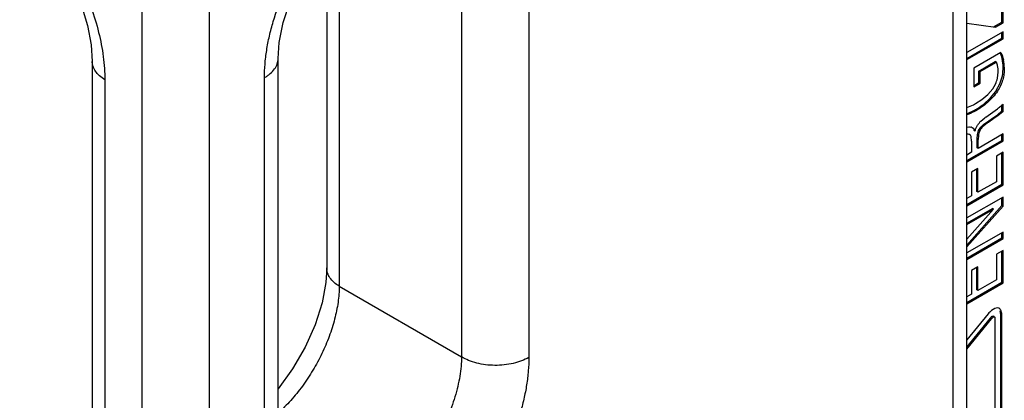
# Model space of a CAD drawing. Header units: inches. Extents: x 0 to 34, y 0 to 22.
# Tile 57 of 179: x 4.76 to 5.234, y 15.089 to 15.272. Entities that reach past the tile are written whole.
import ezdxf

# ---------------------------------------------------------------- set-up
doc = ezdxf.new("R2010")
doc.units = ezdxf.units.IN
doc.header["$LTSCALE"] = 1.87
doc.header["$MEASUREMENT"] = 0
doc.layers.get('0').update_dxf_attribs({"linetype": 'CONTINUOUS'})
doc.layers.add('ARTWORK', color=7, linetype='CONTINUOUS')

msp = doc.modelspace()

# ---------------------------------------------------------------- linework, layer by layer
at = {"color": 7, "linetype": 'CONTINUOUS'}
for p, q in [((5.2156025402, 15.0622723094), (5.2156025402, 15.6196768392)), ((5.2090124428, 15.053086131), (5.2090124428, 15.6104906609)), ((4.8186263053, 15.4040993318), (4.8186263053, 14.846696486)), ((4.8509916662, 15.4037739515), (4.8509916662, 14.8463694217)), ((4.9135638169, 15.3185983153), (4.9135638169, 15.1440703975)), ((4.9724220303, 15.3183090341), (4.9724220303, 15.1100884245)), ((4.9075192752, 15.3119382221), (4.9075192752, 15.1529303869)), ((5.0047873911, 15.3001836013), (5.0047873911, 15.1097599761)), ((4.884146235, 15.0454795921), (4.8841462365, 15.2537072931)), ((4.7946683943, 15.2523761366), (4.7946683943, 15.0383225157)), ((4.8775561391, 15.0362982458), (4.8775561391, 15.2445211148)), ((4.8007129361, 15.2435161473), (4.8007129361, 15.0294625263)), ((4.9135638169, 15.1440703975), (4.9724220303, 15.1100884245))]:
    msp.add_line(p, q, dxfattribs=at)
for points in [[(4.8841463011, 15.2537085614), (4.8846642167, 15.2614203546), (4.8865365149, 15.2710466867), (4.8898579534, 15.2814395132), (4.8945756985, 15.2920540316), (4.9005009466, 15.3023266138), (4.907329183, 15.3117287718), (4.9146674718, 15.319814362), (4.9220718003, 15.326264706), (4.9285465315, 15.3306112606)], [(4.7610585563, 15.3235545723), (4.7667481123, 15.3178450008), (4.7734875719, 15.309612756), (4.7797201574, 15.3002214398), (4.7851046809, 15.2901030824), (4.7893858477, 15.2797485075), (4.7924098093, 15.2696737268), (4.7941427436, 15.2603578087), (4.7946683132, 15.2523761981)], [(4.9075191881, 15.152927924), (4.9070795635, 15.1458501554), (4.9052565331, 15.1360935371), (4.9019213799, 15.1254982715), (4.8971478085, 15.1146978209), (4.8911349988, 15.1042655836), (4.8841790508, 15.0947158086), (4.8841462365, 15.0946799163)]]:
    msp.add_lwpolyline(points, dxfattribs=at)
for points, knots in [([(4.8775561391, 15.2445211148), (4.877556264, 15.2466734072), (4.8777476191, 15.2510773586), (4.8785571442, 15.2577733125), (4.8798908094, 15.2646500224), (4.8823777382, 15.2740786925), (4.8867159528, 15.2858746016), (4.8936024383, 15.2995158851), (4.9019729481, 15.3123004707), (4.910019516, 15.3219555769), (4.9169416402, 15.328823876), (4.9222303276, 15.3334174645), (4.9276245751, 15.3374667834), (4.9313429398, 15.3398346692), (4.9332068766, 15.3409110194)], [0, 0, 0, 0, 0.0558328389, 0.1142023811, 0.1748179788, 0.2373961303, 0.3670067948, 0.4999939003, 0.6329818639, 0.7625948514, 0.8251747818, 0.8857925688, 0.9441645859, 1, 1, 1, 1]), ([(4.7597681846, 15.3313160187), (4.7612357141, 15.3299768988), (4.7641341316, 15.327172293), (4.7697459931, 15.3211239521), (4.7763362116, 15.3128097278), (4.783365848, 15.3019635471), (4.7894118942, 15.2904347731), (4.7943088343, 15.2785352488), (4.7979247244, 15.2665886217), (4.7998197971, 15.2566999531), (4.8005808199, 15.2490476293), (4.8007127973, 15.2453350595), (4.8007129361, 15.2435161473)], [0, 0, 0, 0, 0.0599999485, 0.1217296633, 0.2490903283, 0.379832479, 0.5115360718, 0.6416903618, 0.7678722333, 0.8879062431, 0.9450667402, 1, 1, 1, 1]), ([(4.8775561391, 15.2445211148), (4.8780629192, 15.2448137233), (4.8790283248, 15.2454263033), (4.8807394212, 15.2467500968), (4.8821660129, 15.2482507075), (4.883197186, 15.249901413), (4.8837419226, 15.2511468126), (4.8840717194, 15.2524195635), (4.8841461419, 15.2532812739), (4.8841462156, 15.2537072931)], [0, 0, 0, 0, 0.1484520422, 0.2895106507, 0.548472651, 0.6678616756, 0.781826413, 0.8919264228, 1, 1, 1, 1]), ([(4.8007129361, 15.2435161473), (4.7998025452, 15.244079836), (4.7981525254, 15.2452932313), (4.7961895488, 15.2474680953), (4.7951432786, 15.249497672), (4.7947360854, 15.2511466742), (4.7946692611, 15.2519691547), (4.7946693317, 15.2523761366)], [0, 0, 0, 0, 0.2872879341, 0.5459416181, 0.7797623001, 0.8908070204, 1, 1, 1, 1]), ([(4.9135638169, 15.1440703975), (4.9126536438, 15.1446339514), (4.9110039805, 15.145847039), (4.9090412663, 15.1480212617), (4.9079948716, 15.1500502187), (4.9075873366, 15.1516987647), (4.9075202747, 15.1525210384), (4.9075202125, 15.1529279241)], [0, 0, 0, 0, 0.2872819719, 0.5459376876, 0.7797634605, 0.8908089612, 1, 1, 1, 1]), ([(4.9135638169, 15.1440703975), (4.9135334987, 15.1414958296), (4.9130881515, 15.136162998), (4.9114385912, 15.1280762), (4.9088231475, 15.1197991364), (4.9053109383, 15.1115483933), (4.9009919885, 15.1035380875), (4.8959791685, 15.0959774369), (4.8904043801, 15.0890650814), (4.8863053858, 15.084901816), (4.8841902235, 15.0829815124)], [0, 0, 0, 0, 0.1111928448, 0.2303494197, 0.3557619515, 0.4854244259, 0.6170422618, 0.7482311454, 0.876625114, 1, 1, 1, 1]), ([(4.9724220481, 15.1100884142), (4.9724041, 15.1085604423), (4.9722333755, 15.1054328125), (4.971611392, 15.100676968), (4.9706211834, 15.0957880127), (4.9688018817, 15.0890757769), (4.965667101, 15.0806701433), (4.9607348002, 15.0709360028), (4.9547711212, 15.0617971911), (4.9490591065, 15.0548792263), (4.9441557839, 15.049947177), (4.9404168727, 15.0466448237), (4.9366091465, 15.0437278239), (4.9339858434, 15.0420158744), (4.9326715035, 15.0412362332)], [0, 0, 0, 0, 0.055601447, 0.1138294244, 0.1743812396, 0.236962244, 0.3667326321, 0.4999908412, 0.6332503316, 0.7630245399, 0.8256082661, 0.8861632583, 0.9443948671, 1, 1, 1, 1]), ([(5.0047873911, 15.1097599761), (5.0047871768, 15.1076076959), (5.0045958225, 15.1032037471), (5.0037864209, 15.0965077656), (5.0024526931, 15.0896310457), (4.9999657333, 15.0802023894), (4.9956275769, 15.0684064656), (4.9887410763, 15.0547651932), (4.9803705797, 15.0419805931), (4.9723240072, 15.0323254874), (4.965401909, 15.0254571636), (4.9601132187, 15.0208635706), (4.9547188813, 15.0168143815), (4.9510005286, 15.0144465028), (4.9491366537, 15.0133700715)], [0, 0, 0, 0, 0.0558325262, 0.114202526, 0.1748182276, 0.2373963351, 0.3670068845, 0.4999940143, 0.6329819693, 0.7625951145, 0.8251749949, 0.8857926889, 0.9441649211, 1, 1, 1, 1]), ([(5.0047873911, 15.1097599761), (5.0036733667, 15.1091167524), (5.0012320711, 15.1079862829), (4.997255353, 15.106796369), (4.9929504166, 15.1060824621), (4.9884874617, 15.1058707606), (4.9840397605, 15.1061710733), (4.9797798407, 15.106970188), (4.9758759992, 15.1082386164), (4.9734984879, 15.1094196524), (4.9724220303, 15.1100861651)], [0, 0, 0, 0, 0.1145658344, 0.2384115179, 0.3686879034, 0.5022280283, 0.6354564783, 0.7648242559, 0.8872411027, 1, 1, 1, 1])]:
    msp.add_open_spline(points, degree=3, knots=knots, dxfattribs=at)
at = {"layer": 'ARTWORK', "color": 7, "linetype": 'CONTINUOUS'}
for p, q in [((5.232491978, 15.271221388), (5.232491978, 15.2890680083)), ((5.2288061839, 15.2690932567), (5.232491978, 15.271221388)), ((5.229336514, 15.2687870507), (5.2288061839, 15.2690932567)), ((5.2330223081, 15.2709151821), (5.232491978, 15.271221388)), ((5.2156025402, 15.2538118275), (5.232491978, 15.2635635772)), ((5.232491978, 15.2635635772), (5.232491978, 15.2663480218)), ((5.2330223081, 15.2632573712), (5.232491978, 15.2635635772)), ((5.2323669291, 15.2545252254), (5.2316485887, 15.256513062)), ((5.2213970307, 15.247722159), (5.2292842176, 15.2522761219)), ((5.2298145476, 15.2519699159), (5.2292842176, 15.2522761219)), ((5.2329749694, 15.2469590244), (5.2330819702, 15.2491329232)), ((5.2336123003, 15.2488267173), (5.2330819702, 15.2491329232)), ((5.2219273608, 15.2474159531), (5.2213970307, 15.247722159)), ((5.2213970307, 15.2421157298), (5.2213970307, 15.247722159)), ((5.2315349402, 15.2415924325), (5.2327271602, 15.2453687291)), ((5.2188669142, 15.2406548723), (5.2213970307, 15.2421157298)), ((5.2219273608, 15.2418095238), (5.2213970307, 15.2421157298)), ((5.2297622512, 15.2383081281), (5.2315349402, 15.2415924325)), ((5.2235305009, 15.2316729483), (5.2269839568, 15.2348360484)), ((5.2269839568, 15.2348360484), (5.2294953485, 15.2379191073)), ((5.2302925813, 15.2380019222), (5.2297622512, 15.2383081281)), ((5.232491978, 15.22848087), (5.232491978, 15.2313666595)), ((5.2155869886, 15.2271066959), (5.2196277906, 15.2290223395)), ((5.2201581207, 15.2287161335), (5.2196277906, 15.2290223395)), ((5.225450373, 15.2232941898), (5.2279025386, 15.2249760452)), ((5.2279025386, 15.2249760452), (5.2302616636, 15.2266661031)), ((5.2302616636, 15.2266661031), (5.232491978, 15.22848087)), ((5.2330223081, 15.228174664), (5.232491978, 15.22848087)), ((5.2212155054, 15.2191362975), (5.2222538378, 15.2207420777)), ((5.2222538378, 15.2207420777), (5.2237201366, 15.2220764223)), ((5.2237201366, 15.2220764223), (5.225450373, 15.2232941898)), ((5.2259807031, 15.2229879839), (5.225450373, 15.2232941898)), ((5.2156197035, 15.217570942), (5.2159009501, 15.2175514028)), ((5.2170062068, 15.2170552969), (5.2164758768, 15.2173615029)), ((5.2195320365, 15.2187534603), (5.2190017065, 15.2190596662)), ((5.2204763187, 15.2150479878), (5.2206497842, 15.2171837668)), ((5.2206497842, 15.2171837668), (5.2212155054, 15.2191362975)), ((5.232491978, 15.2143363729), (5.232491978, 15.2170919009)), ((5.2156025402, 15.2045846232), (5.232491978, 15.2143363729)), ((5.2210066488, 15.2147417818), (5.2204763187, 15.2150479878)), ((5.2204763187, 15.2107666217), (5.2204763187, 15.2150479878)), ((5.2210066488, 15.2104604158), (5.2204763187, 15.2107666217)), ((5.2330223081, 15.214030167), (5.232491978, 15.2143363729)), ((5.232491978, 15.193211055), (5.232491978, 15.2082757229)), ((5.2204004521, 15.1896306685), (5.2204004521, 15.200442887)), ((5.2156025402, 15.1834593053), (5.232491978, 15.193211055)), ((5.2330223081, 15.1929048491), (5.232491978, 15.193211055)), ((5.2209307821, 15.1893244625), (5.2204004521, 15.1896306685)), ((5.2156025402, 15.163883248), (5.232491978, 15.1829618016)), ((5.232491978, 15.1829618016), (5.232491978, 15.1867021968)), ((5.2330223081, 15.1826555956), (5.232491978, 15.1829618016)), ((5.2156025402, 15.1744313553), (5.227885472, 15.1815233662)), ((5.228415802, 15.1812171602), (5.227885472, 15.1815233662)), ((5.232491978, 15.167389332), (5.232491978, 15.1698710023)), ((5.2156025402, 15.1576375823), (5.232491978, 15.167389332)), ((5.2330223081, 15.1670831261), (5.232491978, 15.167389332)), ((5.232491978, 15.1459569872), (5.232491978, 15.1610208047)), ((5.2204004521, 15.1423766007), (5.2204004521, 15.1531879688)), ((5.2156025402, 15.1362052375), (5.232491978, 15.1459569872)), ((5.2330223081, 15.1456507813), (5.232491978, 15.1459569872)), ((5.2209307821, 15.1420703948), (5.2204004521, 15.1423766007)), ((5.2319064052, 15.130448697), (5.2316176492, 15.1322816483)), ((5.2324367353, 15.1301424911), (5.2319064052, 15.130448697)), ((5.2319064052, 15.0357321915), (5.2319064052, 15.130448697)), ((5.2156025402, 15.1147416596), (5.2269139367, 15.128678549)), ((5.2269139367, 15.128678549), (5.2278118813, 15.1295970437)), ((5.2274442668, 15.1283723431), (5.2269139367, 15.128678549)), ((5.2278118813, 15.1295970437), (5.2281948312, 15.1297345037)), ((5.2287251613, 15.1294282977), (5.2281948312, 15.1297345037))]:
    msp.add_line(p, q, dxfattribs=at)
at = {"layer": 'ARTWORK', "color": 3, "linetype": 'CONTINUOUS'}
for p, q in [((5.2330223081, 15.2709151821), (5.2330223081, 15.2893742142)), ((5.2156025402, 15.2707474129), (5.229336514, 15.2687870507)), ((5.229336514, 15.2687870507), (5.2330223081, 15.2709151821)), ((5.2330223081, 15.2666542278), (5.2156025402, 15.2565962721)), ((5.2156025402, 15.2531994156), (5.2330223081, 15.2632573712)), ((5.2330223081, 15.2632573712), (5.2330223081, 15.2666542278)), ((5.2319903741, 15.2566273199), (5.2188669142, 15.2490499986)), ((5.2188669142, 15.2490499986), (5.2188669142, 15.2400424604)), ((5.2219273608, 15.2474159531), (5.2298145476, 15.2519699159)), ((5.23029946, 15.2504734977), (5.2298145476, 15.2519699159)), ((5.2332572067, 15.2527036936), (5.2336123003, 15.2488267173)), ((5.2219273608, 15.2418095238), (5.2219273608, 15.2474159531)), ((5.230298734, 15.2442072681), (5.2306630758, 15.247123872)), ((5.2188669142, 15.2400424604), (5.2219273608, 15.2418095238)), ((5.2256590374, 15.2364020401), (5.2280453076, 15.2390840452)), ((5.2280453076, 15.2390840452), (5.2293792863, 15.2414424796)), ((5.2228212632, 15.234066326), (5.2256590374, 15.2364020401)), ((5.2155899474, 15.230109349), (5.2187595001, 15.2315005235)), ((5.2196756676, 15.2320087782), (5.2228212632, 15.234066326)), ((5.2246534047, 15.225451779), (5.230369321, 15.2295833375)), ((5.2330223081, 15.228174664), (5.2330223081, 15.2318122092)), ((5.2223021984, 15.2235925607), (5.2242680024, 15.2251895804)), ((5.2156158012, 15.2206822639), (5.2164722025, 15.2208032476)), ((5.2164722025, 15.2208032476), (5.2169057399, 15.2208060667)), ((5.2169057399, 15.2208060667), (5.2174672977, 15.2207348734)), ((5.2177988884, 15.2206427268), (5.2182044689, 15.2204580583)), ((5.2164188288, 15.2172468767), (5.215615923, 15.2172154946)), ((5.2170062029, 15.2170552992), (5.2164188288, 15.2172468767)), ((5.2172803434, 15.2168427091), (5.2170040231, 15.2170515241)), ((5.2176649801, 15.2161380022), (5.2172803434, 15.2168427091)), ((5.2178703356, 15.2139523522), (5.2176649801, 15.2161380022)), ((5.2330223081, 15.2173981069), (5.2210066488, 15.2104604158)), ((5.2211483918, 15.2166822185), (5.2210066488, 15.2147417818)), ((5.2330223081, 15.214030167), (5.2330223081, 15.2173981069)), ((5.2156025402, 15.2039722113), (5.2330223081, 15.214030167)), ((5.2178703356, 15.2139523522), (5.2178703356, 15.2085789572)), ((5.2210066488, 15.2104604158), (5.2210066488, 15.2147417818)), ((5.2178703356, 15.2085789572), (5.2156025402, 15.2072695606)), ((5.2330223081, 15.2085819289), (5.2297784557, 15.2067089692)), ((5.2297784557, 15.2067089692), (5.2297784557, 15.1944329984)), ((5.2330223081, 15.1929048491), (5.2330223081, 15.2085819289)), ((5.2209307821, 15.200749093), (5.2178342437, 15.1989611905)), ((5.2178342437, 15.1989611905), (5.2178342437, 15.18753656)), ((5.2209307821, 15.1893244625), (5.2209307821, 15.200749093)), ((5.2156025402, 15.1828468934), (5.2330223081, 15.1929048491)), ((5.2297784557, 15.1944329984), (5.2209307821, 15.1893244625)), ((5.2178342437, 15.18753656), (5.2156025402, 15.1862480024)), ((5.2330223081, 15.1870084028), (5.2156025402, 15.1769504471)), ((5.2330223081, 15.1826555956), (5.2330223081, 15.1870084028)), ((5.2156025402, 15.1629779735), (5.2330223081, 15.1826555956)), ((5.228415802, 15.1812171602), (5.2156025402, 15.1667940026)), ((5.2156025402, 15.1738189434), (5.228415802, 15.1812171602)), ((5.2330223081, 15.1701772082), (5.2156025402, 15.1601192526)), ((5.2330223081, 15.1670831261), (5.2330223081, 15.1701772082)), ((5.2156025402, 15.1570251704), (5.2330223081, 15.1670831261)), ((5.2330223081, 15.1613270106), (5.2297784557, 15.1594540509)), ((5.2297784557, 15.1594540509), (5.2297784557, 15.1471789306)), ((5.2330223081, 15.1456507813), (5.2330223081, 15.1613270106)), ((5.2209307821, 15.1534941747), (5.2178342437, 15.1517062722)), ((5.2178342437, 15.1517062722), (5.2178342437, 15.1402824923)), ((5.2209307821, 15.1420703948), (5.2209307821, 15.1534941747)), ((5.2156025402, 15.1355928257), (5.2330223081, 15.1456507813)), ((5.2297784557, 15.1471789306), (5.2209307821, 15.1420703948)), ((5.2178342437, 15.1402824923), (5.2156025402, 15.1389939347)), ((5.2258046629, 15.1307485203), (5.2156025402, 15.1181807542)), ((5.2274536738, 15.1324026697), (5.2265762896, 15.1316070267)), ((5.2290408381, 15.1334101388), (5.2274536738, 15.1324026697)), ((5.2303934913, 15.1336965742), (5.2290408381, 15.1334101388)), ((5.2310423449, 15.1334820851), (5.2303934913, 15.1336965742)), ((5.2314321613, 15.1331859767), (5.2310441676, 15.1334852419)), ((5.2324367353, 15.0354259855), (5.2324367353, 15.1301424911)), ((5.2156025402, 15.1137820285), (5.2274442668, 15.1283723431)), ((5.2291071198, 15.1287674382), (5.2291273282, 15.1282316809)), ((5.2291273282, 15.1282316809), (5.2291273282, 15.0335151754))]:
    msp.add_line(p, q, dxfattribs=at)
for centre, radius, start, end in [((5.2154268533, 15.2492889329), 0.018154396, 10.8416622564, 12.130068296), ((5.21492193, 15.247785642), 0.0157876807, 336.3105452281, 346.8997190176), ((5.2047151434, 15.2578963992), 0.0298996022, 298.0159393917, 300.0237301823), ((5.1942431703, 15.2754297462), 0.0583694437, 308.2374782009, 309.329214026), ((5.198520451, 15.2702217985), 0.0516301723, 309.3204681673, 311.9321340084), ((5.3193468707, 15.08584871), 0.1686886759, 124.1492426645, 124.3075677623), ((5.2168666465, 15.2179307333), 0.0028677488, 71.0297043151, 77.9098535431), ((5.2348100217, 15.1234305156), 0.0116038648, 135.1997841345, 140.9017314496)]:
    msp.add_arc(centre, radius, start, end, dxfattribs=at)
at = {"layer": 'ARTWORK', "color": 7, "linetype": 'CONTINUOUS'}
for centre, radius, start, end in [((5.2166144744, 15.2486939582), 0.0164522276, 348.3393801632, 353.9467438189), ((5.2083527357, 15.2527108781), 0.0258032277, 325.0226384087, 326.0702302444), ((5.2036843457, 15.2566278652), 0.0318788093, 300.0083851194, 303.0147068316), ((5.2030738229, 15.2575802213), 0.0330100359, 303.0026381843, 308.2950236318)]:
    msp.add_arc(centre, radius, start, end, dxfattribs=at)
at = {"layer": 'ARTWORK', "color": 3, "linetype": 'CONTINUOUS'}
for points, knots in [([(5.2319903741, 15.2566273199), (5.2322414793, 15.2560798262), (5.232718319, 15.254930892), (5.2330416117, 15.2537284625), (5.2331759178, 15.2531037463)], [0, 0, 0, 0, 0.4852339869, 1, 1, 1, 1]), ([(5.2336123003, 15.2488267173), (5.2336123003, 15.2479723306), (5.2335240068, 15.2461709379), (5.2329128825, 15.2434173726), (5.2318535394, 15.2406307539), (5.2308636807, 15.2388464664), (5.2302925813, 15.2380019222)], [0, 0, 0, 0, 0.2232469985, 0.4695131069, 0.7336059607, 1, 1, 1, 1]), ([(5.2306630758, 15.247123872), (5.2306630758, 15.2477053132), (5.2306181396, 15.2488319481), (5.2304290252, 15.2499453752), (5.23029946, 15.2504734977)], [0, 0, 0, 0, 0.5167334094, 1, 1, 1, 1]), ([(5.2302925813, 15.2380019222), (5.2289471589, 15.2360018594), (5.226541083, 15.233324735), (5.2229321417, 15.2304469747), (5.2210789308, 15.2292477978), (5.2201581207, 15.2287161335)], [0, 0, 0, 0, 0.5225424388, 0.7695033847, 1, 1, 1, 1]), ([(5.2201581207, 15.2287161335), (5.2197855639, 15.2285010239), (5.2183161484, 15.2276939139), (5.2167733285, 15.2270152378), (5.2155930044, 15.2266147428)], [0, 0, 0, 0, 0.2565870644, 1, 1, 1, 1]), ([(5.2330223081, 15.228174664), (5.2319137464, 15.2271935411), (5.2295887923, 15.2254209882), (5.2271606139, 15.2238067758), (5.2259807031, 15.2229879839)], [0, 0, 0, 0, 0.5075768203, 1, 1, 1, 1]), ([(5.218204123, 15.2204574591), (5.2185075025, 15.2202822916), (5.2190614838, 15.2197724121), (5.2194027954, 15.2191117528), (5.2195320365, 15.2187534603)], [0, 0, 0, 0, 0.4790952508, 1, 1, 1, 1]), ([(5.2195320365, 15.2187534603), (5.2196379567, 15.2191903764), (5.2199428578, 15.2200712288), (5.2205805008, 15.2213334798), (5.2213676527, 15.2225273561), (5.2219790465, 15.2232573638), (5.2223021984, 15.2235925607)], [0, 0, 0, 0, 0.2395540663, 0.4941627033, 0.7519048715, 1, 1, 1, 1]), ([(5.2259807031, 15.2229879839), (5.2254340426, 15.2226148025), (5.2245952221, 15.2220560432), (5.2235388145, 15.2212080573), (5.2227947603, 15.2204831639), (5.2221519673, 15.2196594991), (5.2216700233, 15.2187240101), (5.2213412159, 15.2177210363), (5.2212015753, 15.2170294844), (5.2211483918, 15.2166822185)], [0, 0, 0, 0, 0.2406012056, 0.3660604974, 0.4918932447, 0.6174587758, 0.7440667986, 0.8722953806, 1, 1, 1, 1]), ([(5.2324367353, 15.1301424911), (5.2324367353, 15.1307280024), (5.2322980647, 15.131817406), (5.2317885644, 15.1328330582), (5.2314321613, 15.1331859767)], [0, 0, 0, 0, 0.5386074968, 1, 1, 1, 1]), ([(5.2274442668, 15.1283723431), (5.2276435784, 15.1286204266), (5.2279399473, 15.128975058), (5.2283740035, 15.129334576), (5.2286176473, 15.1294326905), (5.2287251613, 15.1294282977)], [0, 0, 0, 0, 0.5627403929, 0.8097198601, 1, 1, 1, 1]), ([(5.2287251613, 15.1294282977), (5.2287824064, 15.1294255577), (5.2289023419, 15.1293808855), (5.229012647, 15.1292158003), (5.2290764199, 15.1290066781), (5.2290987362, 15.1288507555), (5.2291071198, 15.1287674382)], [0, 0, 0, 0, 0.2082292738, 0.4297242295, 0.6957510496, 1, 1, 1, 1])]:
    msp.add_open_spline(points, degree=3, knots=knots, dxfattribs=at)
at = {"layer": 'ARTWORK', "color": 7, "linetype": 'CONTINUOUS'}
msp.add_open_spline([(5.2330819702, 15.2491329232), (5.2330819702, 15.2496123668), (5.2330245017, 15.25142775), (5.2327350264, 15.2532399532), (5.2323669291, 15.2545252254)], degree=3, knots=[0, 0, 0, 0, 0.2639543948, 1, 1, 1, 1], dxfattribs=at)

doc.saveas('drawing.dxf')
